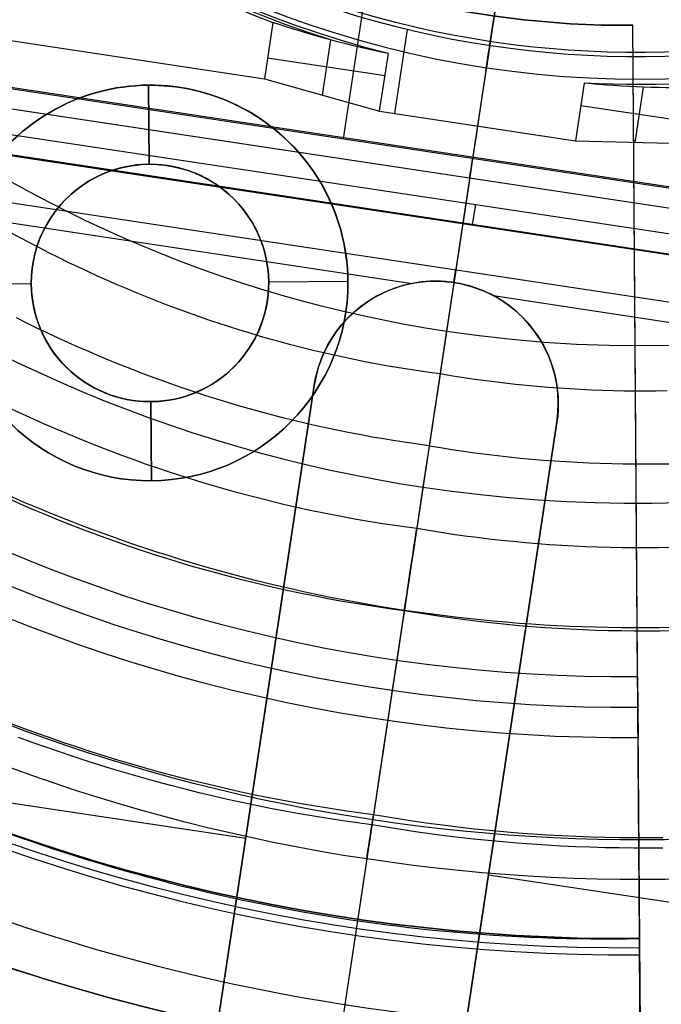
# Model space of a CAD drawing. Extents: x 1448 to 2588, y -916 to 723.
# Tile 15 of 37: x 2002 to 2018, y 29 to 54. Entities that reach past the tile are written whole.
import ezdxf

# ---------------------------------------------------------------- set-up
doc = ezdxf.new("R2010")
doc.units = 0
doc.layers.add('1', color=7, linetype='CONTINUOUS')

msp = doc.modelspace()

# ---------------------------------------------------------------- linework, layer by layer
at = {"layer": '1', "color": 250}
for p, q in [((2015.740068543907, 68.13267571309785, 140.7393508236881), (2012.413570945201, 46.10833754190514, 140.7393508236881)), ((2015.137965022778, 64.14622114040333, 143.9383254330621), (2012.413570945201, 46.10833754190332, 143.9383254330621)), ((2014.663520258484, 61.0049797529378, 18.73910668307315), (2012.251475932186, 45.03512607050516, 18.73910668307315)), ((2014.466319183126, 59.69933528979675, 110.7352004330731), (2009.458563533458, 26.5435909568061, 110.7352004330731)), ((2014.175547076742, 57.77416835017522, 584.1999999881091), (2007.895521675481, 16.19487990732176, 584.1999999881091)), ((2014.175547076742, 57.77416835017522, 585.1999999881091), (2007.895521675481, 16.19487990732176, 585.1999999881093)), ((2013.644898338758, 54.2608072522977, 604.086333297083), (2013.420277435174, 52.77361942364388, 604.0863332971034)), ((2017.288127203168, 30.76165926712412, 11.27499998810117), (2017.120768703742, 53.84596596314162, 11.27499998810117)), ((2017.120768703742, 53.84596596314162, 11.27499998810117), (2017.120768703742, 53.84596596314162, 19.27499998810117)), ((2017.240122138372, 37.38315529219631, 19.27499998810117), (2017.120768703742, 53.84596596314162, 19.27499998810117)), ((2004.887342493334, 52.33291630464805, 12.92706644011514), (2004.887342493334, 52.33291630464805, 11.27499998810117)), ((2004.887342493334, 52.33291630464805, 19.27499998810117), (2004.887342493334, 52.33291630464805, 17.40256035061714)), ((2004.901841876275, 50.33296886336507, 17.40256035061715), (2004.887342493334, 52.33291630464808, 17.40256035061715)), ((2004.887342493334, 52.3329163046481, 12.92706644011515), (2004.901841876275, 50.33296886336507, 12.92706644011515)), ((2004.901841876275, 50.33296886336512, 12.92706644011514), (2004.901841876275, 50.33296886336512, 17.40256035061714)), ((2001.923669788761, 47.31129862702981, 17.40256035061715), (1999.923722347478, 47.29679924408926, 17.40256035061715)), ((2001.923669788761, 47.31129862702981, 12.92706644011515), (1999.923722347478, 47.29679924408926, 12.92706644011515)), ((2001.923669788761, 47.31129862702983, 17.40256035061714), (2001.923669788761, 47.31129862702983, 12.92706644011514)), ((2009.923459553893, 47.36929615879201, 17.40256035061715), (2007.92351211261, 47.35479677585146, 17.40256035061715)), ((2009.923459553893, 47.36929615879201, 12.92706644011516), (2007.92351211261, 47.35479677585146, 12.92706644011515)), ((2007.92351211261, 47.35479677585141, 12.92706644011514), (2007.92351211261, 47.35479677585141, 17.40256035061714)), ((2009.923459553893, 47.369296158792, 12.92706644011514), (2009.923459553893, 47.369296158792, 11.27499998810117)), ((2009.923459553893, 47.369296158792, 19.27499998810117), (2009.923459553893, 47.369296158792, 17.40256035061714)), ((2012.413570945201, 46.10833754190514, 140.7393508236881), (2012.413570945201, 46.10833754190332, 143.9383254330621)), ((2004.945340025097, 44.33312653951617, 12.92706644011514), (2004.945340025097, 44.33312653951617, 17.40256035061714)), ((2004.959839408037, 42.33317909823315, 17.40256035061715), (2004.945340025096, 44.33312653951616, 17.40256035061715)), ((2004.945340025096, 44.33312653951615, 12.92706644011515), (2004.959839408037, 42.33317909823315, 12.92706644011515)), ((2011.977345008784, 43.22013839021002, 20.40223485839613), (2011.660906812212, 41.12503937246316, 41.84461592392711)), ((2004.959839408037, 42.33317909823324, 12.92706644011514), (2004.959839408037, 42.33317909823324, 11.27499998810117)), ((2004.959839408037, 42.33317909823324, 19.27499998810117), (2004.959839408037, 42.33317909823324, 17.40256035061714)), ((2011.34864074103, 39.0575634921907, 43.73910668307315), (2007.97145747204, 16.69764162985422, 43.73910668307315)), ((2017.240122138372, 37.38315529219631, 19.27499998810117), (2017.251335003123, 35.8365280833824, 39.82379318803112)), ((2017.241029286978, 37.25802930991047, 20.93744839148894), (2017.514276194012, -0.431812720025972, 20.93744839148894)), ((2017.288127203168, 30.76165926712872, 39.82379318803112), (2017.251335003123, 35.8365280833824, 39.82379318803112)), ((2017.288127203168, 30.76165926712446, 2.118338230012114), (2017.288127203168, 30.76165926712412, 11.27499998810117))]:
    msp.add_line(p, q, dxfattribs=at)
at = {"layer": '1', "color": 8}
for p, q in [((2010.757584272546, 57.30989001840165, 589.9999999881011), (2009.800890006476, 50.97573302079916, 589.9999999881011)), ((2008.030277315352, 53.91492588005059, 592.4999999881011), (2007.815196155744, 52.49089954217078, 592.4999999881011)), ((1999.904913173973, 53.68564769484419, 592.4999999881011), (2007.815196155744, 52.49089954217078, 592.4999999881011)), ((2011.109401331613, 51.61409835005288, 599.9999999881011), (2011.430900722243, 53.74270692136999, 599.9999999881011)), ((2009.481335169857, 53.47824661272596, 596.2499999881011), (2009.270372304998, 52.08148700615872, 596.2499999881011)), ((2010.861090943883, 52.56948489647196, 599.9999999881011), (2007.89473482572, 53.0175154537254, 592.4999999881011)), ((2010.725548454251, 51.67207447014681, 599.9999999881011), (2010.945779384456, 53.13019681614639, 599.9999999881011)), ((2026.426546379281, 48.49093264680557, 616.0124843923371), (1999.729341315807, 52.52320766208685, 616.0124843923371)), ((2007.815196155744, 52.49089954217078, 592.4999999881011), (2010.725548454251, 51.67207447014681, 599.9999999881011)), ((2015.889706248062, 52.38347922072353, 599.9999999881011), (2015.669475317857, 50.92535687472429, 599.9999999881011)), ((2017.180655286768, 50.88673885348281, 596.2499999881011), (2017.391618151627, 52.2834984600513, 596.2499999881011)), ((2001.401046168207, 52.24442314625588, 589.9999999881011), (2024.747075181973, 48.71830086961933, 589.9999999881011)), ((2015.80501780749, 51.8227673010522, 599.9999999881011), (2018.771373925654, 51.37473674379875, 592.4999999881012)), ((2001.326467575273, 51.75064729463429, 590.475031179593), (2024.672496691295, 48.22452500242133, 590.4750311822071)), ((2001.649419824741, 51.70186944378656, 590.4750311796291), (2024.672496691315, 48.2245250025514, 590.4750311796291)), ((2010.725548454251, 51.67207447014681, 599.9999999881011), (2015.669475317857, 50.92535687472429, 599.9999999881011)), ((2026.250974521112, 47.32849261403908, 639.5249687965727), (1999.553769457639, 51.36076762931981, 639.5249687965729)), ((2013.197511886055, 51.29871567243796, 599.9999999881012), (2012.902371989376, 49.34463012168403, 639.524968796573)), ((1999.479190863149, 50.86699177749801, 639.9999999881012), (2026.670171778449, 46.76013816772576, 639.999999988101)), ((2015.669475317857, 50.92535687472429, 599.9999999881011), (2018.691835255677, 50.84812083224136, 592.4999999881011)), ((2024.194849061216, 47.10707839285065, 613.9999999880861), (2001.452785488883, 50.54197933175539, 613.9999999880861)), ((2012.999482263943, 49.98758612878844, 590.4750311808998), (2012.648152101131, 47.66147162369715, 637.524968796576)), ((2024.019183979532, 45.94402114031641, 637.5249687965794), (2001.277120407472, 49.37892207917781, 637.5249687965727)), ((2001.202541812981, 48.88514622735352, 637.9999999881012), (2011.55021278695, 47.322263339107, 637.9999999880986)), ((2012.600137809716, 47.34357418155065, 639.9999999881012), (2012.600137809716, 47.34357418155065, 637.9672912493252)), ((2013.596934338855, 47.01313210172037, 637.9999999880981), (2023.944605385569, 45.4502452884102, 637.9999999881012)), ((2009.071938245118, 44.74130443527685, 639.9999999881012), (2006.56667199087, 28.15423964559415, 639.9999999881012)), ((2006.56667199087, 28.15423964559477, 637.9999999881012), (2009.071938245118, 44.74130443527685, 637.9999999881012)), ((2006.56667199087, 28.15423964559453, 638.9999999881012), (2009.071938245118, 44.7413044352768, 638.9999999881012)), ((2009.071938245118, 44.74130443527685, 637.9999999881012), (2009.071938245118, 44.74130443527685, 639.9999999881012)), ((2015.20240755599, 43.81537461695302, 637.9999999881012), (2012.69714130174, 27.22830982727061, 637.9999999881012)), ((2012.697141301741, 27.22830982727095, 639.9999999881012), (2015.20240755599, 43.81537461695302, 639.9999999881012)), ((2015.20240755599, 43.81537461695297, 638.9999999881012), (2012.697141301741, 27.22830982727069, 638.9999999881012)), ((2015.20240755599, 43.81537461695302, 639.9999999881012), (2015.20240755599, 43.81537461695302, 637.9999999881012)), ((2007.819305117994, 36.44777204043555, 637.9999999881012), (2007.819305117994, 36.44777204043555, 639.9999999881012)), ((2013.949774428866, 35.52184222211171, 637.9999999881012), (2013.949774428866, 35.52184222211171, 639.9999999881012)), ((1999.038033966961, 34.55420163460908, 637.9999999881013), (2007.343831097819, 33.29971607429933, 637.9999999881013)), ((2013.47430040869, 32.3737862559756, 637.9999999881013), (2021.780097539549, 31.11930069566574, 637.9999999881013))]:
    msp.add_line(p, q, dxfattribs=at)
at = {"layer": '1', "color": 250}
for points in [[(2012.251475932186, 45.03512607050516), (2011.977853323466, 45.07158288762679), (2011.704820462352, 45.11058246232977), (2011.432389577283, 45.15211148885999), (2011.160572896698, 45.19615666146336), (2010.889382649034, 45.24270467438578), (2010.618831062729, 45.29174222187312), (2010.348930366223, 45.34325599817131), (2010.079692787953, 45.39723269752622), (2009.811130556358, 45.45365901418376), (2009.543255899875, 45.51252164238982), (2009.276081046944, 45.5738072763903), (2009.009618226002, 45.6375026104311), (2008.743879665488, 45.70359433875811), (2008.478877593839, 45.77206915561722), (2008.214624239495, 45.84291375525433), (2007.951131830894, 45.91611483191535), (2007.688412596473, 45.99165907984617), (2007.426478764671, 46.06953319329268), (2007.165342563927, 46.14972386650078), (2006.905016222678, 46.23221779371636), (2006.645511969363, 46.31700166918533), (2006.386842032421, 46.40406218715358), (2006.129018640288, 46.49338604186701), (2005.872054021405, 46.5849599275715), (2005.615960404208, 46.67877053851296), (2005.360750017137, 46.7748045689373), (2005.106435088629, 46.87304871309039), (2004.853027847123, 46.97348966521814), (2004.600540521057, 47.07611411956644), (2004.34898533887, 47.18090877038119), (2004.098374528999, 47.28786031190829), (2003.848720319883, 47.39695543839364), (2003.60003493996, 47.50818084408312), (2003.352330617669, 47.62152322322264), (2003.105619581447, 47.7369692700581), (2002.859914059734, 47.85450567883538), (2002.615226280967, 47.97411914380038), (2002.371568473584, 48.09579635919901), (2002.128952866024, 48.21952401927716), (2001.887391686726, 48.34528881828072), (2001.646897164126, 48.4730774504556), (2001.407481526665, 48.60287661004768)], [(2011.977345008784, 43.22013839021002), (2011.688655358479, 43.25860270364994), (2011.40058793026, 43.29974979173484), (2011.113155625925, 43.34356561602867), (2010.826371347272, 43.39003613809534), (2010.540247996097, 43.43914731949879), (2010.2547984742, 43.49088512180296), (2009.970035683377, 43.54523550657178), (2009.685972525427, 43.60218443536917), (2009.402621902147, 43.66171786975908), (2009.119996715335, 43.72382177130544), (2008.83810986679, 43.78848210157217), (2008.556974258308, 43.8556848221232), (2008.276602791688, 43.92541589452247), (2007.997008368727, 43.99766128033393), (2007.718203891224, 44.07240694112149), (2007.440202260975, 44.14963883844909), (2007.163016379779, 44.22934293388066), (2006.886659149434, 44.31150518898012), (2006.611143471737, 44.39611156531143), (2006.336482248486, 44.4831480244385), (2006.062688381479, 44.57260052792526), (2005.789774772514, 44.66445503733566), (2005.517754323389, 44.75869751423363), (2005.2466399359, 44.85531392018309), (2004.976444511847, 44.95429021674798), (2004.707180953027, 45.05561236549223), (2004.438862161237, 45.15926632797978), (2004.171501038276, 45.26523806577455), (2003.905110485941, 45.37351354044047), (2003.63970340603, 45.48407871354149), (2003.375292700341, 45.59691954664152), (2003.111891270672, 45.71202200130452), (2002.84951201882, 45.8293720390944), (2002.588167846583, 45.9489556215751), (2002.32787165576, 46.07075871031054), (2002.068636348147, 46.19476726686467), (2001.810474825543, 46.32096725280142), (2001.553399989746, 46.44934462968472)], [(2017.985960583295, 44.60417040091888), (2017.712992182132, 44.59980978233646), (2017.439914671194, 44.59787975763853), (2017.166743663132, 44.5983894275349), (2016.893494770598, 44.60134789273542), (2016.620183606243, 44.60676425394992), (2016.346825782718, 44.61464761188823), (2016.073436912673, 44.62500706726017), (2015.800032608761, 44.63785172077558), (2015.526628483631, 44.65319067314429), (2015.253240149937, 44.67103302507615), (2014.979883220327, 44.69138787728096), (2014.706573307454, 44.71426433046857), (2014.433326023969, 44.73967148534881), (2014.160156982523, 44.76761844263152), (2013.887081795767, 44.79811430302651), (2013.614116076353, 44.83116816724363), (2013.34127543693, 44.86678913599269), (2013.068575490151, 44.90498630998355), (2012.796031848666, 44.94576878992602), (2012.523660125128, 44.98914567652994), (2012.251475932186, 45.03512607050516)], [(2011.660906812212, 41.12503937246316), (2011.354824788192, 41.16582100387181), (2011.049402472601, 41.20944703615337), (2010.744653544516, 41.25590258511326), (2010.440591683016, 41.30517276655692), (2010.13723056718, 41.35724269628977), (2009.834583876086, 41.41209749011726), (2009.532665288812, 41.46972226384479), (2009.231488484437, 41.53010213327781), (2008.93106714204, 41.59322221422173), (2008.631414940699, 41.65906762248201), (2008.332545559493, 41.72762347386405), (2008.034472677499, 41.79887488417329), (2007.737209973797, 41.87280696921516), (2007.440771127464, 41.9494048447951), (2007.14516981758, 42.02865362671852), (2006.850419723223, 42.11053843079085), (2006.556534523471, 42.19504437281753), (2006.263527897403, 42.28215656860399), (2005.971413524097, 42.37186013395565), (2005.680205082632, 42.46414018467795), (2005.389916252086, 42.55898183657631), (2005.100560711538, 42.65637020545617), (2004.812152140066, 42.75629040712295), (2004.524704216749, 42.85872755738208), (2004.238230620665, 42.96366677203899), (2003.952745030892, 43.07109316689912), (2003.66826112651, 43.18099185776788), (2003.384792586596, 43.29334796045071), (2003.102353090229, 43.40814659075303), (2002.820956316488, 43.5253728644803), (2002.540615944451, 43.64501189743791), (2002.261345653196, 43.76704880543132), (2001.983159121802, 43.89146870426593), (2001.706070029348, 44.01825670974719), (2001.430092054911, 44.14739793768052)], [(2011.977345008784, 43.22013839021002), (2012.264517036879, 43.17162608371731), (2012.551886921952, 43.12586064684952), (2012.83943819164, 43.08283247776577), (2013.127154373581, 43.04253197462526), (2013.415018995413, 43.00494953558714), (2013.703015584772, 42.97007555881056), (2013.991127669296, 42.9379004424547), (2014.279338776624, 42.90841458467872), (2014.567632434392, 42.88160838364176), (2014.855992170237, 42.857472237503), (2015.144401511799, 42.8359965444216), (2015.432843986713, 42.81717170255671), (2015.721303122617, 42.80098811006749), (2016.00976244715, 42.78743616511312), (2016.298205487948, 42.77650626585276), (2016.586615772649, 42.76818881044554), (2016.87497682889, 42.76247419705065), (2017.163272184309, 42.75935282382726), (2017.451485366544, 42.75881508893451), (2017.739599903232, 42.76085139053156), (2018.02759932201, 42.76545212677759)], [(2001.42201417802, 41.84771939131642), (2001.716944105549, 41.71883945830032), (2002.013004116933, 41.59249185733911), (2002.310179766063, 41.46869230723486), (2002.608456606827, 41.34745652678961), (2002.907820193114, 41.2288002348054), (2003.208256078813, 41.11273915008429), (2003.509749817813, 40.99928899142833), (2003.812286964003, 40.88846547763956), (2004.115853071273, 40.78028432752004), (2004.42043369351, 40.67476125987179), (2004.726014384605, 40.57191199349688), (2005.032580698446, 40.47175224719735), (2005.340118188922, 40.37429773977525), (2005.648612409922, 40.27956419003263), (2005.958048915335, 40.18756731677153), (2006.268413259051, 40.09832283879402), (2006.579690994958, 40.01184647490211), (2006.891867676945, 39.92815394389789), (2007.204928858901, 39.84726096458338), (2007.518860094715, 39.76918325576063), (2007.833646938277, 39.6939365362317), (2008.149274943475, 39.62153652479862), (2008.465729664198, 39.55199894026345), (2008.782996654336, 39.48533950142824), (2009.101061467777, 39.42157392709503), (2009.419909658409, 39.36071793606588), (2009.739526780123, 39.30278724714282), (2010.059898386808, 39.24779757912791), (2010.381010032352, 39.19576465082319), (2010.702847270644, 39.14670418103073), (2011.025395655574, 39.10063188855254), (2011.34864074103, 39.0575634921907)], [(2018.075664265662, 40.64296011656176), (2017.770314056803, 40.63808220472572), (2017.46484179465, 40.63592322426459), (2017.159264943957, 40.63649335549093), (2016.853600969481, 40.63980277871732), (2016.547867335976, 40.64586167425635), (2016.242081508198, 40.65468022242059), (2015.936260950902, 40.66626860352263), (2015.630423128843, 40.68063699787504), (2015.324585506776, 40.69779558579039), (2015.018765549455, 40.71775454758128), (2014.712980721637, 40.74052406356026), (2014.407248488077, 40.76611431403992), (2014.101586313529, 40.79453547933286), (2013.796011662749, 40.82579773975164), (2013.490542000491, 40.85991127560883), (2013.185194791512, 40.89688626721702), (2012.879987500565, 40.93673289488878), (2012.574937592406, 40.9794613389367), (2012.270062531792, 41.02508177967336), (2011.965379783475, 41.07360439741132), (2011.660906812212, 41.12503937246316)], [(2011.34864074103, 39.0575634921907), (2011.670186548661, 39.00324438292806), (2011.99195389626, 38.95200093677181), (2012.313924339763, 38.90382240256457), (2012.636079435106, 38.85869802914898), (2012.958400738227, 38.81661706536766), (2013.280869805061, 38.77756876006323), (2013.603468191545, 38.74154236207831), (2013.926177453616, 38.70852712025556), (2014.248979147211, 38.67851228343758), (2014.571854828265, 38.65148710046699), (2014.894786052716, 38.62744082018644), (2015.2177543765, 38.60636269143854), (2015.540741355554, 38.58824196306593), (2015.863728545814, 38.57306788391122), (2016.186697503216, 38.56082970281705), (2016.509629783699, 38.55151666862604), (2016.832506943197, 38.54511803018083), (2017.155310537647, 38.54162303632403), (2017.478022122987, 38.54102093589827), (2017.800623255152, 38.54330097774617), (2018.12309549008, 38.54845241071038)], [(2010.568064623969, 33.88946345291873), (2010.201916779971, 33.93824810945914), (2009.836558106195, 33.99043535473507), (2009.472004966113, 34.04600738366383), (2009.1082737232, 34.10494639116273), (2008.745380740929, 34.16723457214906), (2008.383342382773, 34.23285412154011), (2008.022175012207, 34.30178723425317), (2007.661894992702, 34.37401610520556), (2007.302518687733, 34.44952292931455), (2006.944062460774, 34.52828990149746), (2006.586542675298, 34.61029921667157), (2006.229975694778, 34.69553306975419), (2005.874377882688, 34.7839736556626), (2005.519765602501, 34.87560316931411), (2005.166155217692, 34.97040380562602), (2004.813563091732, 35.06835775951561), (2004.462005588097, 35.16944722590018), (2004.111499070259, 35.27365439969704), (2003.762059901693, 35.38096147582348), (2003.413704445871, 35.49135064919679), (2003.066449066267, 35.60480411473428), (2002.720310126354, 35.72130406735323), (2002.375303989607, 35.84083270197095), (2002.031447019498, 35.96337221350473), (2001.688755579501, 36.08890479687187), (2001.34724603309, 36.21741264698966)], [(2010.529727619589, 33.63563878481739), (2010.161472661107, 33.68470418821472), (2009.794011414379, 33.73719176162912), (2009.427360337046, 33.79308359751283), (2009.06153588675, 33.85236178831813), (2008.696554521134, 33.91500842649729), (2008.33243269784, 33.9810056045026), (2007.969186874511, 34.05033541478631), (2007.606833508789, 34.12297994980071), (2007.245389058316, 34.19892130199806), (2006.884869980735, 34.27814156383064), (2006.525292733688, 34.36062282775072), (2006.166673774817, 34.44634718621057), (2005.809029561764, 34.53529673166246), (2005.452376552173, 34.62745355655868), (2005.096731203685, 34.72279975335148), (2004.742109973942, 34.82131741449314), (2004.388529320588, 34.92298863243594), (2004.036005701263, 35.02779549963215), (2003.684555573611, 35.13572010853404), (2003.334195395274, 35.24674455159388), (2002.984941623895, 35.36085092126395), (2002.636810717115, 35.47802130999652), (2002.289819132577, 35.59823781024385), (2001.943983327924, 35.72148251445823), (2001.599319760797, 35.84773751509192)], [(2017.876387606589, 33.30694535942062), (2017.510969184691, 33.30436269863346), (2017.145425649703, 33.30504471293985), (2016.779777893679, 33.30900358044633), (2016.414046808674, 33.31625147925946), (2016.048253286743, 33.32680058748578), (2015.682418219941, 33.34066308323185), (2015.316562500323, 33.35785114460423), (2014.950707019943, 33.37837694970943), (2014.584872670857, 33.40225267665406), (2014.219080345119, 33.42949050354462), (2013.853350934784, 33.46010260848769), (2013.487705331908, 33.49410116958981), (2013.122164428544, 33.53149836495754), (2012.756749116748, 33.57230637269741), (2012.391480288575, 33.61653737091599), (2012.026378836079, 33.66420353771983), (2011.661465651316, 33.71531705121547), (2011.29676162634, 33.76989008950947), (2010.932287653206, 33.82793483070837), (2010.568064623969, 33.88946345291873)], [(2017.880108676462, 33.04976840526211), (2017.512587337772, 33.04717088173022), (2017.144940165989, 33.04785682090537), (2016.777188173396, 33.0518384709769), (2016.40935237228, 33.05912808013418), (2016.041453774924, 33.06973789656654), (2015.673513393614, 33.08368016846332), (2015.305552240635, 33.10096714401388), (2014.937591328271, 33.12161107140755), (2014.569651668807, 33.14562419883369), (2014.201754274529, 33.17301877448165), (2013.83392015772, 33.20380704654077), (2013.466170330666, 33.2380012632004), (2013.098525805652, 33.2756136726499), (2012.731007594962, 33.31665652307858), (2012.363636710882, 33.36114206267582), (2011.996434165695, 33.40908253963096), (2011.629420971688, 33.46049020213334), (2011.262618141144, 33.5153772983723), (2010.89604668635, 33.57375607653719), (2010.529727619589, 33.63563878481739)], [(2001.056664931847, 33.52723179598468), (2001.633340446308, 33.32073656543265), (2001.922669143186, 33.22032194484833), (2002.212643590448, 33.12180482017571), (2002.503252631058, 33.02519181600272), (2002.794485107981, 32.93048955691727), (2003.086329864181, 32.8377046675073), (2003.378775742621, 32.74684377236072), (2003.671811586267, 32.65791349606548), (2003.965426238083, 32.57092046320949), (2004.259608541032, 32.48587129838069), (2004.554347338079, 32.40277262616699), (2004.849631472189, 32.32163107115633), (2005.145449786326, 32.24245325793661), (2005.441791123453, 32.16524581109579), (2005.738644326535, 32.09001535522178), (2006.035998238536, 32.01676851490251), (2006.333841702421, 31.94551191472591), (2006.632163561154, 31.87625217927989), (2006.930952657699, 31.8089959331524), (2007.23019783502, 31.74374980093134), (2007.529887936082, 31.68052040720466), (2007.830011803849, 31.61931437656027), (2008.130558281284, 31.5601383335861), (2008.431516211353, 31.50299890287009), (2008.73287443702, 31.44790270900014), (2009.034621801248, 31.3948563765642), (2009.336747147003, 31.34386653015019), (2009.639239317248, 31.29493979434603), (2009.942087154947, 31.24808279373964), (2010.245279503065, 31.20330215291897), (2010.548805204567, 31.16060449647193), (2010.852653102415, 31.11999644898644), (2011.156812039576, 31.08148463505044), (2011.461270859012, 31.04507567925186), (2011.766018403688, 31.01077620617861), (2012.071043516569, 30.97859284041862), (2012.376335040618, 30.94853220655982), (2012.6818818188, 30.92060092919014), (2012.987672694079, 30.8948056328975), (2013.29369650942, 30.87115294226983), (2013.599942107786, 30.84964948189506), (2013.906398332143, 30.8303018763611), (2014.213054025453, 30.8131167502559), (2014.519898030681, 30.79810072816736), (2014.826919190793, 30.78526043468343), (2015.13410634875, 30.77460249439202), (2015.44144834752, 30.76613353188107), (2015.748934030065, 30.7598601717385), (2016.056552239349, 30.75578903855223), (2016.364291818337, 30.75392675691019), (2016.672141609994, 30.75427995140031), (2016.980090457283, 30.75685524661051), (2017.288127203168, 30.76165926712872)]]:
    msp.add_lwpolyline(points, dxfattribs=at)
at = {"layer": '1', "color": 8}
msp.add_polyline3d([(2013.596934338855, 47.01313210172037, 637.999999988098), (2013.555890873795, 47.03464695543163, 637.9997709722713), (2013.514412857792, 47.05560425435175, 637.9991193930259), (2013.43024923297, 47.09577596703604, 637.9967602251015), (2013.38003890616, 47.11827685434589, 637.9948574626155), (2013.329373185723, 47.13990406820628, 637.9926747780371), (2013.278300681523, 47.16064131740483, 637.9902803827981), (2013.22687000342, 47.18047231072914, 637.9877424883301), (2013.175129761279, 47.19938075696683, 637.9851293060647), (2013.123128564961, 47.21735036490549, 637.9825090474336), (2013.070915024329, 47.23436484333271, 637.9799499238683), (2013.018537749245, 47.25040790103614, 637.9775201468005), (2012.966046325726, 47.26546643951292, 637.9752872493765), (2012.913495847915, 47.27954113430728, 637.9732867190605), (2012.860943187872, 47.29263635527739, 637.9715386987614), (2012.808445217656, 47.30475647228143, 637.9700633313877), (2012.756058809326, 47.31590585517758, 637.9688807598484), (2012.70384083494, 47.32608887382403, 637.9680111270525), (2012.651848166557, 47.33530989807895, 637.9674745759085), (2012.600137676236, 47.34357329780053, 637.9672912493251), (2012.54829334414, 47.35095054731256, 637.9674745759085), (2012.495896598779, 47.35749622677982, 637.9680111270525), (2012.44300048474, 47.36318936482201, 637.9688807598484), (2012.389658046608, 47.3680089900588, 637.9700633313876), (2012.335922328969, 47.37193413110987, 637.971538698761), (2012.281846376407, 47.37494381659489, 637.9732867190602), (2012.227483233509, 47.37701707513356, 637.9752872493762), (2012.172885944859, 47.37813293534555, 637.9775201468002), (2012.118106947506, 47.37827448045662, 637.9799499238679), (2012.06319748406, 47.37743958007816, 637.9825090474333), (2012.008208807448, 47.37562944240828, 637.9851293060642), (2011.953192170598, 47.37284527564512, 637.9877424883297), (2011.898198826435, 47.36908828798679, 637.9902803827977), (2011.843280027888, 47.36435968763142, 637.9926747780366), (2011.788487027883, 47.35866068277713, 637.994857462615), (2011.733871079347, 47.35199248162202, 637.996760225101), (2011.641597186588, 47.33846932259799, 637.9991193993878), (2011.595779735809, 47.33069684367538, 637.9997709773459), (2011.55021278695, 47.32226333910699, 637.9999999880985)], dxfattribs=at)
at = {"layer": '1', "color": 250, "extrusion": (0, 0, -1)}
for centre, radius, start, end in [((-2017.229786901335, 77.99592073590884, -614.199999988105), 67.50197720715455, 278.5888844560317, 98.5888844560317), ((-2017.229786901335, 77.99592073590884, -614.199999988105), 66.50197720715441, 278.5888844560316, 98.58888445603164), ((-2017.229786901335, 77.99592073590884, -101.6391066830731), 65.99609374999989, 278.5888844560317, 98.5888844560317), ((-2017.229786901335, 77.99592073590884, -639.1999999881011), 67.5019772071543, 278.5888844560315, 98.58888445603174), ((-2017.229786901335, 77.99592073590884, -100.7391066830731), 65.9960937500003, 278.5888844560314, 98.58888445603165), ((-2017.229786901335, 77.99592073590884, -102.5391066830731), 65.9960937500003, 278.5888844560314, 98.58888445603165), ((-2017.229786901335, 77.99592073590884, -48.24235005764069), 62.50000000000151, 278.5888844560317, 98.58888445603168), ((-2017.229786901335, 77.99592073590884, -639.1999999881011), 67.5019772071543, 98.58888445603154, 278.5888844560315), ((-2017.229786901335, 77.99592073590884, -614.199999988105), 67.50197720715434, 98.58888445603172, 278.5888844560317), ((-2017.229786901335, 77.99592073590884, -614.199999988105), 66.50197720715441, 98.58888445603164, 278.5888844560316), ((-2017.229786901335, 77.99592073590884, -52.23910668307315), 62.5000000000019, 278.5888844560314, 98.58888445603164), ((-2017.229786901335, 77.99592073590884, -100.7391066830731), 65.9960937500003, 98.58888445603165, 278.5888844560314), ((-2017.229786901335, 77.99592073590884, -102.5391066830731), 65.9960937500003, 98.58888445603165, 278.5888844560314), ((-2017.229786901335, 77.99592073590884, -101.6391066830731), 65.99609375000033, 98.58888445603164, 278.5888844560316), ((-2017.229786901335, 77.99592073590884, -52.23910668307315), 62.5000000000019, 98.58888445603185, 278.5888844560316), ((-2017.229786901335, 77.99592073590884, -48.24235005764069), 62.50000000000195, 98.58888445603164, 278.5888844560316), ((-2017.229786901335, 77.99592073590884, -105.1371535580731), 55.03589292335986, 278.5888844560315, 98.58888445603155), ((-2017.229786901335, 77.99592073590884, -105.1371535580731), 55.03589292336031, 98.58888445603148, 278.5888844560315), ((-2017.229786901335, 77.99592073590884, -76.48910668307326), 50.5208118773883, 278.5888844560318, 98.58888445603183), ((-2017.229786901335, 77.99592073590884, -100.7391066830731), 50.5208118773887, 278.5888844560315, 98.58888445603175), ((-2017.229786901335, 77.99592073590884, -100.7391066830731), 50.5208118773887, 98.58888445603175, 278.5888844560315), ((-2017.229786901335, 77.99592073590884, -76.48910668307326), 50.52081187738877, 98.58888445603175, 278.5888844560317), ((-2017.229786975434, 77.99592057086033, -3.082833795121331), 45.73505670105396, 278.5888845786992, 98.58888433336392), ((-2017.229786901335, 77.99592073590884, -4.082833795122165), 44.73505660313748, 278.5888844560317, 98.5888844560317), ((-2017.229786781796, 77.99592060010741, -3.082833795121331), 45.73505670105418, 98.5888845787, 278.5888843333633), ((-2017.229786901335, 77.99592073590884, -4.082833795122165), 44.73505660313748, 98.5888844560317, 278.5888844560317), ((-2016.948695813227, 77.58054408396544, -23.62993843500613), 78.01440697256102, 269.584619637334, 29.58461963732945), ((-2016.948695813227, 77.58054408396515, -23.62993843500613), 77.82911745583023, 269.5846196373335, 29.5846196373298), ((-2016.948695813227, 77.58054408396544, -16.06979318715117), 77.8291174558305, 269.584619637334, 29.58461963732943), ((-2017.229786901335, 77.99592073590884, -140.7393508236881), 32.2492464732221, 278.5888844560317, 98.58888445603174), ((-2017.229786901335, 77.99592073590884, -143.9383254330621), 32.2492464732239, 278.5888844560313, 98.58888445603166), ((-2017.229786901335, 77.99592073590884, -142.3388381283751), 32.24924647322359, 278.5888844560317, 98.58888445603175), ((-2017.229786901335, 77.99592073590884, -140.7393508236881), 32.2492464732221, 98.58888445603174, 278.5888844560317), ((-2017.229786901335, 77.99592073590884, -143.9383254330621), 32.2492464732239, 98.58888445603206, 278.5888844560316), ((-2017.229786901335, 77.99592073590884, -142.3388381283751), 32.24924647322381, 98.58888445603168, 278.5888844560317), ((-2016.948695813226, 77.58054408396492, -11.27499998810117), 46.82011521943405, 269.5846196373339, 29.58461963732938), ((-2017.229786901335, 77.9959207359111, -590.8063947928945), 22.61489206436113, 98.58888445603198, 278.5888844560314), ((-2016.948695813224, 77.58054408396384, -39.82379318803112), 41.74511303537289, 269.5846196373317, 29.5846196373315), ((-2016.948695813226, 77.58054408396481, -11.27499998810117), 23.7352018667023, 269.5846196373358, 29.58461963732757), ((-2016.948695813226, 77.58054408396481, -19.27499998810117), 23.7352018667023, 269.5846196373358, 29.58461963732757), ((-2004.923590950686, 47.33304770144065, -12.92706644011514), 4.999999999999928, 359.5846196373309, 179.5846196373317), ((-2004.923590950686, 47.33304770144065, -19.27499998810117), 4.999999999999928, 359.5846196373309, 179.5846196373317), ((-2004.923590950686, 47.33304770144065, -12.10103321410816), 4.999999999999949, 359.5846196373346, 179.5846196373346), ((-2004.923590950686, 47.33304770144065, -18.33878016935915), 4.999999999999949, 359.5846196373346, 179.5846196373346), ((-2004.923590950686, 47.33304770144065, -17.40256035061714), 2.99999999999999, 359.5846196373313, 179.5846196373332), ((-2004.923590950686, 47.33304770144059, -12.92706644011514), 4.999999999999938, 179.5846196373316, 359.5846196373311), ((-2004.923590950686, 47.33304770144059, -19.27499998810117), 4.999999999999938, 179.5846196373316, 359.5846196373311), ((-2004.923590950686, 47.33304770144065, -12.10103321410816), 4.99999999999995, 179.5846196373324, 359.584619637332), ((-2004.923590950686, 47.33304770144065, -18.33878016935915), 4.99999999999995, 179.5846196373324, 359.584619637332), ((-2004.923590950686, 47.33304770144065, -17.40256035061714), 2.999999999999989, 179.5846196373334, 359.5846196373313), ((-2017.229786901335, 77.99592073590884, -43.73910668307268), 39.37998914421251, 278.5888844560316, 308.5888844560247), ((-2017.229786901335, 77.99592073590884, -43.73910668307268), 39.37998914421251, 248.5888844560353, 278.5888844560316)]:
    msp.add_arc(centre, radius, start, end, dxfattribs=at)
at = {"layer": '1', "color": 250}
for centre, radius, start, end in [((2017.229786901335, 77.99592073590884, 639.1999999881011), 66.5019772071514, 81.41111554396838, 261.4111155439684), ((2017.229786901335, 77.99592073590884, 639.1999999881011), 66.5019772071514, 261.4111155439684, 81.41111554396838), ((2017.229786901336, 77.99592073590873, 102.5391066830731), 55.03589292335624, 81.4111155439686, 261.4111155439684), ((2017.229786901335, 77.99592073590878, 102.5391066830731), 55.03589292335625, 261.4111155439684, 81.41111554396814), ((2017.229786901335, 77.99592073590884, 52.23910668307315), 50.5208118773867, 81.41111554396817, 261.4111155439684), ((2017.229786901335, 77.99592073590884, 52.23910668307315), 50.5208118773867, 261.4111155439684, 81.41111554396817), ((2016.948695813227, 77.58054408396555, 16.06979318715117), 78.01440697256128, 150.4153803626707, 270.4153803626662), ((2016.948695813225, 77.58054408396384, 19.84986581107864), 78.01440697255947, 150.4153803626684, 270.4153803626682), ((2017.229786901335, 77.99592073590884, 31.12342539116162), 36.2296336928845, 81.41111554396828, 261.4111155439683), ((2017.229786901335, 77.99592073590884, 31.12342539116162), 36.22963369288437, 261.4111155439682, 45.41111554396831), ((2017.229786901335, 77.99592073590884, 604.0863332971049), 25.5083681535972, 81.41111554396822, 261.4111155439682), ((2017.229786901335, 77.99592073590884, 604.0863332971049), 25.5083681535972, 261.4111155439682, 81.41111554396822), ((2016.948695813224, 77.58054408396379, 2.116266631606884), 47.22988433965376, 150.4153803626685, 270.4153803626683), ((2016.948695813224, 77.58054408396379, 39.8245038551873), 47.05050591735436, 150.4153803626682, 270.4153803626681), ((2016.948695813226, 77.58054408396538, 2.118338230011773), 46.82011521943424, 150.4153803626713, 270.4153803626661), ((2016.948695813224, 77.58054408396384, 6.696669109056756), 46.82011521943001, 150.4153803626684, 270.4153803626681), ((2016.948695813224, 77.58054408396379, 29.54939658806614), 40.97177910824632, 150.4153803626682, 270.415380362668), ((2016.948695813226, 77.58054408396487, 19.27499998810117), 40.19844518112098, 150.4153803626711, 270.4153803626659), ((2016.948695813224, 77.58054408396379, 15.27499998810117), 23.73520186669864, 150.4153803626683, 270.415380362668), ((2004.923590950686, 47.33304770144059, 11.27499998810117), 4.999999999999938, 0.4153803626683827, 180.415380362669), ((2004.923590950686, 47.33304770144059, 17.40256035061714), 4.999999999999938, 0.4153803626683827, 180.415380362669), ((2004.923590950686, 47.33304770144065, 12.92706644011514), 2.999999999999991, 0.4153803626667, 180.4153803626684), ((2004.923590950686, 47.33304770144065, 15.16481339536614), 3.000000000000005, 0.4153803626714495, 180.4153803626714), ((2004.923590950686, 47.33304770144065, 11.27499998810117), 4.999999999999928, 180.4153803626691, 0.4153803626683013), ((2004.923590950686, 47.33304770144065, 17.40256035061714), 4.999999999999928, 180.4153803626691, 0.4153803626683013), ((2004.923590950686, 47.33304770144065, 12.92706644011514), 2.99999999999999, 180.4153803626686, 0.4153803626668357), ((2004.923590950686, 47.33304770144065, 15.16481339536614), 3.000000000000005, 180.4153803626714, 0.4153803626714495), ((2017.552194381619, 78.49772975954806, 25.37027209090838), 52.99808592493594, 235.2494292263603, 263.6043769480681)]:
    msp.add_arc(centre, radius, start, end, dxfattribs=at)
at = {"layer": '1', "color": 250, "extrusion": (-0.9887853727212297, 0.1493435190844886, 9.992151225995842e-14)}
msp.add_arc((-378.3814207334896, 348.7349210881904, -1982.959121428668), 349.5349204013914, 262.6256450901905, 277.3743549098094, dxfattribs=at)
at = {"layer": '1', "color": 250, "extrusion": (-0.9887853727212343, 0.1493435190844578, 0)}
msp.add_arc((-378.3814207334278, 348.7348366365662, -1982.959121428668), 349.5348366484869, 262.6256433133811, 277.3743566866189, dxfattribs=at)
at = {"layer": '1', "color": 8}
for centre, radius, start, end in [((2017.229786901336, 77.99592073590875, 599.4782110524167), 31.82923601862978, 107.5052471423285, 235.316983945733), ((2017.229786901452, 77.99592073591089, 590.4564221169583), 31.03993176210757, 107.3119365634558, 235.5102934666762), ((2017.229786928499, 77.99592069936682, 589.9999999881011), 30.54183445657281, 107.3119365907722, 235.5102935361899), ((2017.229786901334, 77.99592073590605, 592.4999999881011), 25.77838803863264, 93.73027053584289, 249.0919605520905), ((2017.229786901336, 77.99592073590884, 599.9999999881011), 24.93683111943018, 171.4111155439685, 316.9790492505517), ((2017.229786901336, 77.99592073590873, 599.9999999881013), 24.93683111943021, 171.4111155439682, 316.9790492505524), ((2012.137171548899, 44.27833973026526, 637.9999999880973), 3.09999863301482, 100.914364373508, 171.4111155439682), ((2012.137174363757, 44.27833930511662, 637.9999999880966), 3.099998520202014, 351.4111155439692, 61.90788109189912)]:
    msp.add_arc(centre, radius, start, end, dxfattribs=at)
at = {"layer": '1', "color": 8, "extrusion": (0, 0, -1)}
for centre, radius, start, end in [((-2017.229786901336, 77.99592073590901, -599.9999999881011), 25.64747505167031, 284.1827004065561, 92.99506850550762), ((-2017.229786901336, 77.99592073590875, -596.2499999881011), 25.71293154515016, 287.5383543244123, 89.63941458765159), ((-2017.229786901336, 77.99592073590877, -599.911383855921), 24.83748119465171, 223.0209507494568, 8.588884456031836), ((-2017.229786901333, 77.99592073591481, -599.9999999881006), 25.64747505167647, 221.9395519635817, 272.9950685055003), ((-2012.137172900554, 44.27833952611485, -639.9999999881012), 3.099999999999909, 8.588884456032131, 188.5888844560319), ((-2012.137172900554, 44.27833952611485, -638.9836456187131), 3.099999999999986, 8.588884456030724, 188.5888844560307)]:
    msp.add_arc(centre, radius, start, end, dxfattribs=at)
at = {"layer": '1', "color": 250, "extrusion": (-0.9887853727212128, 0.1493435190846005, 1.446656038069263e-12)}
msp.add_arc((-378.3814195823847, 348.7348223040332, -1982.959121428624), 347.5348222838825, 271.8092494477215, 277.3743568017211, dxfattribs=at)
at = {"layer": '1', "color": 250, "extrusion": (0.9887853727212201, -0.1493435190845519, -3.072542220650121e-14)}
msp.add_arc((376.9287989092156, 602.372488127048, 1982.959121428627), 24.11672027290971, 175.9248631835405, 241.3921510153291, dxfattribs=at)
at = {"layer": '1', "color": 250, "extrusion": (0.9887853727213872, -0.1493435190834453, 5.366818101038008e-13)}
msp.add_arc((376.9287989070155, 602.3724881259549, 1982.959121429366), 22.61672027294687, 175.6540861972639, 238.937387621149, dxfattribs=at)
at = {"layer": '1', "color": 8, "extrusion": (0.9887853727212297, -0.1493435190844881, -1.256073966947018e-15)}
msp.add_arc((378.3814207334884, 602.7573508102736, 1982.959121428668), 25, 186.536646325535, 210.2833648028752, dxfattribs=at)
at = {"layer": '1', "color": 8, "extrusion": (0.9180641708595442, -0.1386619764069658, -0.3713906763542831)}
msp.add_arc((535.3233501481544, 1296.25592055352, 1615.975725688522), 182.5036893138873, 181.1446667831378, 183.6830798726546, dxfattribs=at)
at = {"layer": '1', "color": 8, "extrusion": (-0.9887853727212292, 0.1493435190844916, 4.646067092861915e-14)}
msp.add_arc((-353.4445896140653, 599.899999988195, -1982.959121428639), 0.1, 89.99999999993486, 173.463353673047, dxfattribs=at)
at = {"layer": '1', "color": 8, "extrusion": (-0.9180641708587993, 0.1386619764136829, -0.3713906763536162)}
msp.add_arc((-535.3233501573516, -176.6491380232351, -2066.286920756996), 182.503689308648, 356.3169201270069, 358.8553332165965, dxfattribs=at)
at = {"layer": '1', "color": 8, "extrusion": (0.9887853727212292, -0.1493435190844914, 0)}
msp.add_arc((350.554796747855, 590.4999999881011, 1982.95912118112), 0.4999999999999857, 182.8624050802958, 269.9999999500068, dxfattribs=at)
at = {"layer": '1', "color": 8, "extrusion": (-0.9887853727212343, 0.1493435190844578, 0)}
for centre, start, end in [((-348.9057961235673, 639.4999999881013, -1983.208809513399), 89.99999999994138, 177.1375947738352), ((-347.2035475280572, 637.4999999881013, -1982.95912142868), 110.8391013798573, 177.1375947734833)]:
    msp.add_arc(centre, 0.5, start, end, dxfattribs=at)
at = {"layer": '1', "color": 250, "extrusion": (-0.9887853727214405, 0.1493435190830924, -1.555380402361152e-12)}
msp.add_arc((-345.0467905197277, 20.58361966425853, -1982.959121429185), 1.844512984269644, 269.999997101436, 354.3565552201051, dxfattribs=at)
at = {"layer": '1', "color": 250, "extrusion": (-0.9887853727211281, 0.1493435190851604, 8.089315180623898e-13)}
msp.add_arc((-339.0014316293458, 41.63799807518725, -1982.959121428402), 2.101108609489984, 89.9999989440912, 174.3565533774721, dxfattribs=at)
at = {"layer": '1', "color": 250, "extrusion": (-0.0006505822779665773, -0.0009989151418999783, -0.9999992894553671)}
msp.add_arc((-2017.532809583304, 78.46745882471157, -41.10956291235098), 50.02034799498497, 276.4021201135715, 304.7500435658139, dxfattribs=at)
at = {"layer": '1', "color": 250, "extrusion": (-0.9887853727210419, 0.1493435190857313, -1.17210234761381e-12)}
msp.add_arc((-333.6463651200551, 3.082832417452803, -1982.959121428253), 1.000001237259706, 7.880136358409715e-05, 97.3742904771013, dxfattribs=at)
at = {"layer": '1', "color": 250, "extrusion": (-0.9887853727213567, 0.1493435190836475, -9.619219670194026e-13)}
msp.add_arc((-333.6463643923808, 3.082834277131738, -1982.959121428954), 1.00000051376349, 277.3743681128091, 359.9999722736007, dxfattribs=at)
at = {"layer": '1', "color": 250, "extrusion": (-0.9999737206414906, -0.007249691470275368, 1.006258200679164e-14)}
msp.add_arc((-15.90574364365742, 2.479047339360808, -2017.458126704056), 37.34545651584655, 34.49663352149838, 90.3534699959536, dxfattribs=at)
at = {"layer": '1', "color": 250, "extrusion": (-0.9999737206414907, -0.007249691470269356, 2.520986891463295e-15)}
msp.add_arc((-15.72636522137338, 42.64415634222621, -2017.458126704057), 40.52788971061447, 269.4206843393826, 319.0268280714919, dxfattribs=at)

doc.saveas('drawing.dxf')
